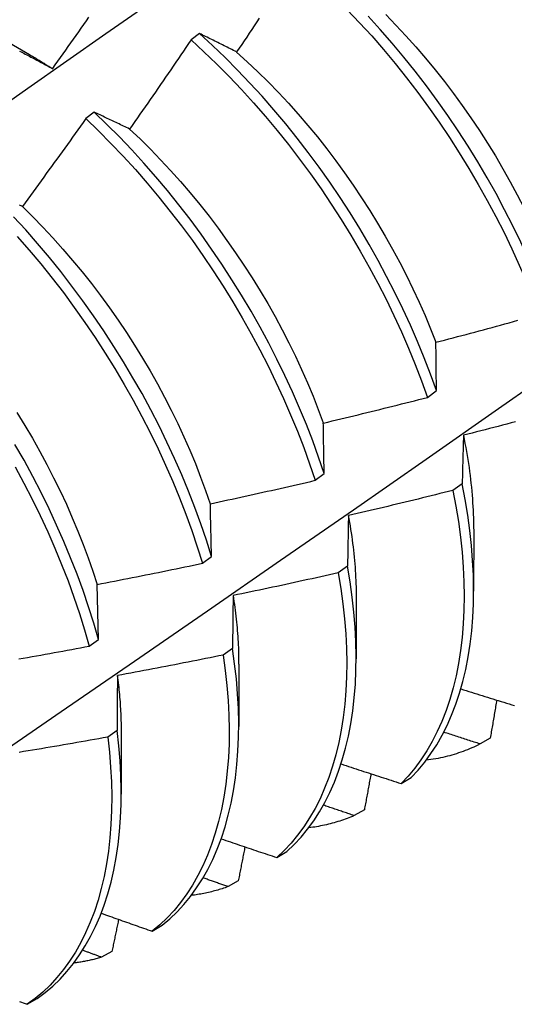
# Model space of a CAD drawing. Header units: inches. Extents: x 21 to 181, y 13 to 124.
# Tile 81 of 88: x 165.376 to 165.523, y 78.836 to 79.128. Entities that reach past the tile are written whole.
import ezdxf

# ---------------------------------------------------------------- set-up
doc = ezdxf.new("R2010")
doc.units = ezdxf.units.IN
doc.header["$MEASUREMENT"] = 0
doc.layers.add('Visible Edges(ANSI)', color=7, linetype='Continuous', lineweight=25)

msp = doc.modelspace()

# ---------------------------------------------------------------- linework, layer by layer
at = {"layer": 'Visible Edges(ANSI)'}
for p, q in [((165.36336, 79.12715), (165.37931, 79.11792)), ((165.42967, 79.12407), (165.42715, 79.12219)), ((165.39846, 79.10075), (165.39594, 79.09886)), ((165.49716, 79.01626), (165.49985, 79.01825)), ((165.46389, 78.99167), (165.46658, 78.99365)), ((165.50748, 78.99066), (165.50474, 78.98868)), ((165.51088, 78.97722), (165.51086, 78.95878)), ((165.43051, 78.96709), (165.43321, 78.96907)), ((165.47352, 78.96623), (165.47077, 78.96426)), ((165.39972, 78.94451), (165.39931, 78.96083)), ((165.47608, 78.95718), (165.47606, 78.93875)), ((165.39701, 78.94253), (165.39972, 78.94451)), ((165.43944, 78.94185), (165.43668, 78.93988)), ((165.44128, 78.93715), (165.44126, 78.91871)), ((165.40524, 78.91752), (165.40247, 78.91555)), ((165.40648, 78.91711), (165.40646, 78.89867)), ((165.51577, 78.91525), (165.51276, 78.91353)), ((165.48939, 78.90182), (165.49236, 78.9036)), ((165.47849, 78.89402), (165.47547, 78.89231)), ((165.45255, 78.87986), (165.45553, 78.88163)), ((165.44113, 78.87293), (165.43811, 78.87124)), ((165.41562, 78.85805), (165.41861, 78.85981)), ((165.40369, 78.852), (165.40066, 78.85032)), ((165.37859, 78.83637), (165.38159, 78.83812))]:
    msp.add_line(p, q, dxfattribs=at)
at = {"layer": 'Visible Edges(ANSI)', "flags": 128}
for points in [[(165.35575, 79.09171), (165.37883, 79.10794), (165.4019, 79.12411), (165.42497, 79.14023), (165.44803, 79.15628), (165.47109, 79.17228), (165.49414, 79.18821)], [(165.47344, 79.13116), (165.47708, 79.12731), (165.48067, 79.12336), (165.48418, 79.11932), (165.48763, 79.11518), (165.491, 79.11095), (165.4943, 79.10665), (165.49751, 79.10226), (165.50064, 79.0978), (165.50368, 79.09328), (165.50662, 79.0887), (165.50947, 79.08406), (165.51223, 79.07938), (165.51488, 79.07465), (165.51742, 79.06988), (165.51986, 79.06509), (165.52218, 79.06027), (165.52439, 79.05543), (165.52649, 79.05058), (165.52847, 79.04572), (165.53033, 79.04086)], [(165.48482, 79.12973), (165.48784, 79.12661), (165.49082, 79.12341), (165.49375, 79.12014), (165.49662, 79.11679), (165.49944, 79.11337), (165.50219, 79.10989), (165.50488, 79.10635), (165.50751, 79.10274), (165.51007, 79.09909), (165.51255, 79.09538), (165.51496, 79.09163), (165.51729, 79.08783), (165.51954, 79.084), (165.52171, 79.08013), (165.52379, 79.07624), (165.5258, 79.07232), (165.52771, 79.06838), (165.52954, 79.06443), (165.53128, 79.06047), (165.53292, 79.0565)], [(165.38617, 79.11369), (165.38694, 79.11478), (165.38771, 79.11586), (165.38848, 79.11695), (165.38925, 79.11803), (165.39002, 79.11912), (165.39079, 79.12021), (165.39156, 79.12129), (165.39233, 79.12238), (165.39309, 79.12347), (165.39386, 79.12456), (165.39462, 79.12565), (165.39539, 79.12674), (165.39615, 79.12783), (165.39691, 79.12893)], [(165.44734, 79.12863), (165.4466, 79.12751), (165.44586, 79.1264), (165.44512, 79.12529), (165.44438, 79.12417), (165.44364, 79.12306), (165.4429, 79.12195), (165.44215, 79.12084), (165.44141, 79.11973), (165.44066, 79.11862)], [(165.533, 79.04285), (165.53113, 79.04771), (165.52915, 79.05257), (165.52704, 79.05742), (165.52482, 79.06226), (165.52249, 79.06707), (165.52004, 79.07187), (165.51749, 79.07663), (165.51483, 79.08135), (165.51207, 79.08604), (165.50921, 79.09067), (165.50626, 79.09525), (165.50321, 79.09976), (165.50008, 79.10422), (165.49686, 79.10859), (165.49356, 79.1129), (165.49018, 79.11712), (165.48673, 79.12125), (165.48321, 79.12529), (165.47962, 79.12923)], [(165.44066, 79.11862), (165.4402, 79.11886), (165.43973, 79.11909), (165.43926, 79.11932), (165.4388, 79.11956), (165.43833, 79.11979), (165.43787, 79.12002), (165.43741, 79.12025), (165.43695, 79.12048), (165.43649, 79.12071), (165.43603, 79.12094), (165.43557, 79.12117), (165.43511, 79.1214), (165.43465, 79.12163), (165.43419, 79.12185), (165.43374, 79.12208), (165.43328, 79.1223), (165.43283, 79.12253), (165.43238, 79.12275), (165.43192, 79.12297), (165.43147, 79.12319), (165.43102, 79.12342), (165.43057, 79.12364), (165.43012, 79.12386), (165.42967, 79.12407)], [(165.49985, 79.01825), (165.4981, 79.0231), (165.49622, 79.02796), (165.49423, 79.03282), (165.49211, 79.03767), (165.48989, 79.0425), (165.48755, 79.04732), (165.48509, 79.05211), (165.48254, 79.05687), (165.47987, 79.06159), (165.47711, 79.06627), (165.47424, 79.0709), (165.47128, 79.07548), (165.46823, 79.07999), (165.46509, 79.08444), (165.46187, 79.08881), (165.45856, 79.09311), (165.45518, 79.09733), (165.45172, 79.10145), (165.4482, 79.10548), (165.44461, 79.10942), (165.44095, 79.11325), (165.43725, 79.11697), (165.43348, 79.12058), (165.42967, 79.12407)], [(165.42715, 79.12219), (165.4264, 79.12109), (165.42565, 79.11998), (165.4249, 79.11887), (165.42415, 79.11777), (165.4234, 79.11666), (165.42265, 79.11556), (165.42189, 79.11445), (165.42114, 79.11335), (165.42038, 79.11225), (165.41963, 79.11115), (165.41887, 79.11005), (165.41811, 79.10894), (165.41735, 79.10784), (165.41659, 79.10675), (165.41583, 79.10565), (165.41507, 79.10455), (165.41431, 79.10345), (165.41355, 79.10235), (165.41278, 79.10126), (165.41202, 79.10016), (165.41125, 79.09907), (165.41049, 79.09797), (165.40972, 79.09688), (165.40895, 79.09579)], [(165.42715, 79.12219), (165.43096, 79.11869), (165.43472, 79.11507), (165.43842, 79.11134), (165.44207, 79.1075), (165.44566, 79.10356), (165.44918, 79.09952), (165.45263, 79.09539), (165.456, 79.09117), (165.4593, 79.08686), (165.46252, 79.08248), (165.46566, 79.07803), (165.4687, 79.07351), (165.47165, 79.06893), (165.47451, 79.0643), (165.47727, 79.05962), (165.47992, 79.05489), (165.48247, 79.05013), (165.48492, 79.04534), (165.48725, 79.04052), (165.48947, 79.03568), (165.49157, 79.03083), (165.49356, 79.02597), (165.49542, 79.02111), (165.49716, 79.01626)], [(165.37637, 79.11888), (165.37679, 79.11867), (165.37721, 79.11845), (165.37762, 79.11823), (165.37804, 79.11801), (165.37847, 79.11779), (165.37889, 79.11757), (165.37931, 79.11735), (165.37973, 79.11713), (165.38016, 79.11691), (165.38058, 79.11668), (165.38101, 79.11646), (165.38143, 79.11623), (165.38186, 79.11601), (165.38229, 79.11578), (165.38271, 79.11555), (165.38314, 79.11532), (165.38357, 79.11509), (165.384, 79.11486), (165.38444, 79.11463), (165.38487, 79.1144), (165.3853, 79.11416), (165.38573, 79.11393), (165.38617, 79.11369)], [(165.44065, 79.11857), (165.4438, 79.11572), (165.44691, 79.11278), (165.44998, 79.10976), (165.45301, 79.10665), (165.45598, 79.10346), (165.45891, 79.10019), (165.46178, 79.09685), (165.46459, 79.09343), (165.46734, 79.08994), (165.47003, 79.0864), (165.47265, 79.08279), (165.4752, 79.07912), (165.47768, 79.07541), (165.48009, 79.07165), (165.48242, 79.06785), (165.48468, 79.06402), (165.48685, 79.06015), (165.48895, 79.05625), (165.49096, 79.05234), (165.49288, 79.0484), (165.49472, 79.04445), (165.49647, 79.04049), (165.49812, 79.03653), (165.49968, 79.03257)], [(165.37931, 79.11785), (165.3796, 79.11769), (165.37988, 79.11752), (165.38017, 79.11735), (165.38045, 79.11718), (165.38074, 79.11701), (165.38103, 79.11684), (165.38131, 79.11667), (165.3816, 79.1165), (165.38188, 79.11633), (165.38217, 79.11615), (165.38246, 79.11598), (165.38274, 79.1158), (165.38303, 79.11563), (165.38331, 79.11545), (165.3836, 79.11527), (165.38388, 79.11509), (165.38417, 79.11491), (165.38445, 79.11473), (165.38474, 79.11455), (165.38503, 79.11437), (165.38531, 79.11419), (165.3856, 79.114), (165.38588, 79.11382), (165.38616, 79.11363)], [(165.40895, 79.09579), (165.40851, 79.096), (165.40806, 79.09622), (165.40761, 79.09643), (165.40717, 79.09664), (165.40673, 79.09686), (165.40628, 79.09707), (165.40584, 79.09728), (165.4054, 79.09749), (165.40496, 79.0977), (165.40452, 79.09791), (165.40408, 79.09812), (165.40365, 79.09832), (165.40321, 79.09853), (165.40277, 79.09874), (165.40234, 79.09894), (165.40191, 79.09915), (165.40147, 79.09935), (165.40104, 79.09955), (165.40061, 79.09975), (165.40018, 79.09996), (165.39975, 79.10016), (165.39932, 79.10036), (165.39889, 79.10056), (165.39846, 79.10075)], [(165.46658, 78.99365), (165.46495, 78.9985), (165.46319, 79.00335), (165.46131, 79.00821), (165.45931, 79.01307), (165.45719, 79.01791), (165.45495, 79.02275), (165.45261, 79.02757), (165.45015, 79.03236), (165.44758, 79.03711), (165.44491, 79.04183), (165.44214, 79.04651), (165.43927, 79.05114), (165.43631, 79.05571), (165.43325, 79.06022), (165.43011, 79.06466), (165.42688, 79.06903), (165.42357, 79.07332), (165.42018, 79.07753), (165.41672, 79.08165), (165.41319, 79.08568), (165.40959, 79.08961), (165.40594, 79.09343), (165.40223, 79.09715), (165.39846, 79.10075)], [(165.39594, 79.09886), (165.39517, 79.09777), (165.39439, 79.09668), (165.39362, 79.09559), (165.39285, 79.0945), (165.39207, 79.09342), (165.3913, 79.09233), (165.39052, 79.09124), (165.38974, 79.09016), (165.38897, 79.08907), (165.38819, 79.08798), (165.38741, 79.0869), (165.38663, 79.08582), (165.38585, 79.08473), (165.38507, 79.08365), (165.38428, 79.08257), (165.3835, 79.08149), (165.38272, 79.08041), (165.38193, 79.07933), (165.38115, 79.07825), (165.38036, 79.07717), (165.37957, 79.07609), (165.37878, 79.07501), (165.37799, 79.07394), (165.37721, 79.07286)], [(165.39594, 79.09886), (165.3997, 79.09525), (165.40341, 79.09153), (165.40706, 79.0877), (165.41065, 79.08376), (165.41417, 79.07973), (165.41763, 79.0756), (165.42101, 79.07138), (165.42431, 79.06708), (165.42754, 79.06271), (165.43067, 79.05826), (165.43372, 79.05374), (165.43668, 79.04917), (165.43954, 79.04454), (165.44231, 79.03986), (165.44497, 79.03513), (165.44753, 79.03037), (165.44998, 79.02558), (165.45231, 79.02076), (165.45454, 79.01593), (165.45665, 79.01108), (165.45864, 79.00622), (165.46052, 79.00136), (165.46227, 78.99651), (165.46389, 78.99167)], [(165.40895, 79.09577), (165.41206, 79.09284), (165.41512, 79.08981), (165.41814, 79.08669), (165.42111, 79.08349), (165.42404, 79.08022), (165.4269, 79.07686), (165.42971, 79.07344), (165.43247, 79.06995), (165.43516, 79.0664), (165.43778, 79.06279), (165.44034, 79.05913), (165.44283, 79.05542), (165.44525, 79.05167), (165.44759, 79.04787), (165.44986, 79.04404), (165.45204, 79.04018), (165.45414, 79.03629), (165.45615, 79.03238), (165.45808, 79.02844), (165.45991, 79.0245), (165.46165, 79.02054), (165.4633, 79.01658), (165.46485, 79.01262), (165.4663, 79.00866)], [(165.37721, 79.07286), (165.37678, 79.07306), (165.37635, 79.07325)], [(165.37718, 79.07284), (165.38025, 79.0698), (165.38327, 79.06669), (165.38625, 79.06349), (165.38918, 79.06021), (165.39205, 79.05686), (165.39487, 79.05345), (165.39763, 79.04997), (165.40033, 79.04642), (165.40296, 79.04282), (165.40552, 79.03917), (165.40801, 79.03546), (165.41043, 79.03171), (165.41277, 79.02792), (165.41503, 79.0241), (165.41721, 79.02023), (165.4193, 79.01634), (165.4213, 79.01243), (165.42322, 79.00849), (165.42505, 79.00455), (165.42679, 79.00059), (165.42844, 78.99662), (165.42999, 78.99265), (165.43145, 78.98869), (165.43281, 78.98474)], [(165.43321, 78.96907), (165.43169, 78.9739), (165.43005, 78.97874), (165.42828, 78.9836), (165.42639, 78.98846), (165.42439, 78.99331), (165.42226, 78.99816), (165.42002, 79.003), (165.41766, 79.00781), (165.4152, 79.0126), (165.41263, 79.01736), (165.40995, 79.02207), (165.40717, 79.02675), (165.4043, 79.03137), (165.40133, 79.03594), (165.39827, 79.04044), (165.39512, 79.04488), (165.39188, 79.04925), (165.38857, 79.05354), (165.38518, 79.05774), (165.38171, 79.06186), (165.37818, 79.06588), (165.37458, 79.0698)], [(165.37564, 79.06396), (165.37917, 79.05993), (165.38262, 79.05581), (165.38601, 79.05159), (165.38932, 79.0473), (165.39255, 79.04293), (165.39569, 79.03848), (165.39875, 79.03397), (165.40171, 79.0294), (165.40458, 79.02477), (165.40735, 79.0201), (165.41002, 79.01538), (165.41258, 79.01062), (165.41503, 79.00583), (165.41738, 79.00101), (165.41961, 78.99618), (165.42173, 78.99133), (165.42373, 78.98647), (165.42561, 78.98161), (165.42737, 78.97676), (165.429, 78.97191), (165.43051, 78.96709)], [(165.36695, 78.90821), (165.38869, 78.92312), (165.41038, 78.93805), (165.43204, 78.953), (165.45366, 78.96796), (165.47523, 78.98294), (165.49677, 78.99794), (165.51827, 79.01295), (165.53973, 79.02797), (165.56115, 79.04301), (165.58252, 79.05806)], [(165.4997, 79.03257), (165.50098, 79.03291), (165.50226, 79.03324), (165.50354, 79.03358), (165.50482, 79.03391), (165.5061, 79.03425), (165.50737, 79.03459), (165.50865, 79.03493), (165.50993, 79.03527), (165.51121, 79.03561), (165.51248, 79.03595), (165.51376, 79.0363), (165.51504, 79.03664), (165.51631, 79.03699), (165.51759, 79.03733), (165.51886, 79.03768), (165.52014, 79.03803), (165.52141, 79.03838), (165.52269, 79.03873), (165.52396, 79.03909)], [(165.49985, 79.01825), (165.49984, 79.01886), (165.49983, 79.01946), (165.49983, 79.02007), (165.49982, 79.02068), (165.49981, 79.02128), (165.4998, 79.02189), (165.4998, 79.02249), (165.49979, 79.02309), (165.49978, 79.02369), (165.49978, 79.02429), (165.49977, 79.02489), (165.49977, 79.02549), (165.49976, 79.02608), (165.49975, 79.02668), (165.49975, 79.02727), (165.49974, 79.02787), (165.49974, 79.02846), (165.49973, 79.02905), (165.49972, 79.02964), (165.49972, 79.03023), (165.49971, 79.03082), (165.49971, 79.0314), (165.4997, 79.03199), (165.4997, 79.03257)], [(165.46633, 79.00865), (165.46762, 79.00895), (165.46891, 79.00926), (165.4702, 79.00957), (165.47148, 79.00987), (165.47277, 79.01018), (165.47406, 79.01049), (165.47534, 79.0108), (165.47663, 79.01112), (165.47791, 79.01143), (165.4792, 79.01174), (165.48049, 79.01206), (165.48177, 79.01238), (165.48305, 79.01269), (165.48434, 79.01301), (165.48562, 79.01333), (165.48691, 79.01365), (165.48819, 79.01398), (165.48947, 79.0143), (165.49076, 79.01462), (165.49204, 79.01495), (165.49332, 79.01527), (165.4946, 79.0156), (165.49588, 79.01593), (165.49716, 79.01626)], [(165.37557, 79.01176), (165.3779, 79.00796), (165.38016, 79.00413), (165.38234, 79.00026), (165.38443, 78.99637), (165.38645, 78.99245), (165.38837, 78.98851), (165.39021, 78.98456), (165.39196, 78.9806), (165.39362, 78.97664), (165.39518, 78.97267), (165.39665, 78.96871), (165.39802, 78.96476), (165.39929, 78.96082)], [(165.46658, 78.99365), (165.46657, 78.99429), (165.46656, 78.99493), (165.46655, 78.99556), (165.46654, 78.99619), (165.46653, 78.99683), (165.46652, 78.99746), (165.4665, 78.99809), (165.46649, 78.99872), (165.46648, 78.99935), (165.46647, 78.99998), (165.46646, 79.0006), (165.46645, 79.00123), (165.46644, 79.00185), (165.46643, 79.00247), (165.46642, 79.0031), (165.46641, 79.00372), (165.4664, 79.00434), (165.46639, 79.00496), (165.46638, 79.00558), (165.46637, 79.00619), (165.46636, 79.00681), (165.46635, 79.00742), (165.46634, 79.00804), (165.46633, 79.00865)], [(165.52324, 79.009), (165.52196, 79.00867), (165.52068, 79.00833), (165.5194, 79.00799), (165.51812, 79.00766), (165.51683, 79.00733), (165.51555, 79.00699), (165.51427, 79.00666), (165.51298, 79.00633), (165.5117, 79.006), (165.51041, 79.00568), (165.50913, 79.00535), (165.50784, 79.00503)], [(165.50784, 79.00503), (165.50783, 79.00444), (165.50781, 79.00385), (165.50779, 79.00326), (165.50777, 79.00267), (165.50776, 79.00208), (165.50774, 79.00149), (165.50772, 79.0009), (165.50771, 79.0003), (165.50769, 78.99971), (165.50768, 78.99911), (165.50766, 78.99851), (165.50765, 78.99792), (165.50763, 78.99732), (165.50762, 78.99672), (165.5076, 78.99612), (165.50759, 78.99551), (165.50757, 78.99491), (165.50756, 78.99431), (165.50755, 78.9937), (165.50753, 78.99309), (165.50752, 78.99249), (165.50751, 78.99188), (165.50749, 78.99127), (165.50748, 78.99066)], [(165.50781, 79.00505), (165.50805, 79.00384), (165.50829, 79.00263), (165.50852, 79.00142), (165.50873, 79.00022), (165.50894, 78.99903), (165.50913, 78.99783), (165.50931, 78.99665), (165.50949, 78.99546), (165.50965, 78.99428), (165.5098, 78.99311), (165.50994, 78.99194), (165.51007, 78.99078), (165.51019, 78.98962), (165.5103, 78.98846), (165.5104, 78.98732), (165.51049, 78.98617), (165.51057, 78.98504), (165.51064, 78.98391), (165.5107, 78.98278), (165.51074, 78.98166), (165.51078, 78.98055), (165.5108, 78.97945), (165.51082, 78.97835), (165.51083, 78.97725)], [(165.39972, 78.94451), (165.39832, 78.94932), (165.3968, 78.95415), (165.39515, 78.95899), (165.39338, 78.96385), (165.39148, 78.96871), (165.38946, 78.97356), (165.38733, 78.97841), (165.38508, 78.98324), (165.38272, 78.98806), (165.38025, 78.99284), (165.37767, 78.9976), (165.37499, 79.00231)], [(165.37506, 78.99562), (165.37763, 78.99086), (165.38009, 78.98607), (165.38245, 78.98126), (165.38469, 78.97642), (165.38681, 78.97158), (165.38882, 78.96672), (165.3907, 78.96186), (165.39247, 78.95701), (165.39411, 78.95216), (165.39562, 78.94733), (165.39701, 78.94253)], [(165.43287, 78.98473), (165.43416, 78.98501), (165.43546, 78.98529), (165.43676, 78.98556), (165.43805, 78.98584), (165.43935, 78.98613), (165.44064, 78.98641), (165.44193, 78.98669), (165.44323, 78.98697), (165.44452, 78.98726), (165.44582, 78.98755), (165.44711, 78.98783), (165.4484, 78.98812), (165.44969, 78.98841), (165.45099, 78.9887), (165.45228, 78.98899), (165.45357, 78.98929), (165.45486, 78.98958), (165.45615, 78.98987), (165.45744, 78.99017), (165.45873, 78.99047), (165.46002, 78.99077), (165.46131, 78.99106), (165.4626, 78.99136), (165.46389, 78.99167)], [(165.49236, 78.9036), (165.49442, 78.9058), (165.49637, 78.90816), (165.4982, 78.91066), (165.49992, 78.91331), (165.50152, 78.9161), (165.50299, 78.91903), (165.50435, 78.9221), (165.50558, 78.9253), (165.50669, 78.92862), (165.50767, 78.93207), (165.50852, 78.93564), (165.50924, 78.93933), (165.50983, 78.94312), (165.51029, 78.94702), (165.51061, 78.95102), (165.5108, 78.95511), (165.51086, 78.9593), (165.51078, 78.96357), (165.51056, 78.96791), (165.51021, 78.97234), (165.50973, 78.97683), (165.50912, 78.98138), (165.50836, 78.98599), (165.50748, 78.99066)], [(165.50474, 78.98868), (165.50346, 78.98836), (165.50217, 78.98804), (165.50088, 78.98772), (165.49959, 78.9874), (165.49831, 78.98708), (165.49702, 78.98676), (165.49573, 78.98645), (165.49444, 78.98613), (165.49315, 78.98582), (165.49186, 78.98551), (165.49057, 78.9852), (165.48928, 78.98489), (165.48799, 78.98458), (165.4867, 78.98427), (165.48541, 78.98396), (165.48412, 78.98366), (165.48283, 78.98335), (165.48154, 78.98305), (165.48024, 78.98275), (165.47895, 78.98245), (165.47766, 78.98215), (165.47637, 78.98185), (165.47507, 78.98155), (165.47378, 78.98125)], [(165.50474, 78.98868), (165.50561, 78.98402), (165.50635, 78.97942), (165.50696, 78.97487), (165.50743, 78.97038), (165.50777, 78.96596), (165.50798, 78.96162), (165.50804, 78.95736), (165.50798, 78.95318), (165.50778, 78.94909), (165.50744, 78.9451), (165.50698, 78.94121), (165.50638, 78.93742), (165.50565, 78.93375), (165.50479, 78.93019), (165.5038, 78.92675), (165.50268, 78.92343), (165.50144, 78.92024), (165.50007, 78.91718), (165.49859, 78.91426), (165.49698, 78.91148), (165.49525, 78.90884), (165.49341, 78.90635), (165.49145, 78.90401), (165.48939, 78.90182)], [(165.43321, 78.96907), (165.43319, 78.96974), (165.43318, 78.9704), (165.43316, 78.97106), (165.43315, 78.97172), (165.43314, 78.97238), (165.43312, 78.97304), (165.43311, 78.9737), (165.43309, 78.97436), (165.43308, 78.97502), (165.43306, 78.97567), (165.43305, 78.97632), (165.43303, 78.97698), (165.43302, 78.97763), (165.43301, 78.97828), (165.43299, 78.97893), (165.43298, 78.97958), (165.43296, 78.98023), (165.43295, 78.98087), (165.43294, 78.98152), (165.43292, 78.98216), (165.43291, 78.98281), (165.4329, 78.98345), (165.43288, 78.98409), (165.43287, 78.98473)], [(165.47378, 78.98125), (165.47377, 78.98064), (165.47375, 78.98003), (165.47374, 78.97941), (165.47373, 78.97879), (165.47371, 78.97817), (165.4737, 78.97755), (165.47369, 78.97693), (165.47368, 78.97631), (165.47367, 78.97569), (165.47366, 78.97507), (165.47365, 78.97444), (165.47363, 78.97382), (165.47362, 78.97319), (165.47361, 78.97256), (165.4736, 78.97193), (165.47359, 78.97131), (165.47358, 78.97067), (165.47357, 78.97004), (165.47356, 78.96941), (165.47355, 78.96878), (165.47354, 78.96814), (165.47354, 78.96751), (165.47353, 78.96687), (165.47352, 78.96623)], [(165.47372, 78.98127), (165.47391, 78.98023), (165.47409, 78.97918), (165.47427, 78.97814), (165.47443, 78.9771), (165.47459, 78.97607), (165.47474, 78.97504), (165.47488, 78.97401), (165.47502, 78.97298), (165.47514, 78.97196), (165.47526, 78.97095), (165.47537, 78.96994), (165.47547, 78.96893), (165.47557, 78.96793), (165.47565, 78.96693), (165.47573, 78.96593), (165.4758, 78.96494), (165.47586, 78.96395), (165.47591, 78.96297), (165.47596, 78.962), (165.476, 78.96103), (165.47603, 78.96006), (165.47605, 78.9591), (165.47606, 78.95814), (165.47606, 78.95719)], [(165.39931, 78.96083), (165.40061, 78.96108), (165.40192, 78.96133), (165.40322, 78.96158), (165.40452, 78.96183), (165.40582, 78.96208), (165.40713, 78.96233), (165.40843, 78.96259), (165.40973, 78.96285), (165.41103, 78.9631), (165.41233, 78.96336), (165.41363, 78.96362), (165.41493, 78.96388), (165.41623, 78.96414), (165.41753, 78.9644), (165.41883, 78.96467), (165.42013, 78.96493), (165.42142, 78.9652), (165.42272, 78.96546), (165.42402, 78.96573), (165.42532, 78.966), (165.42662, 78.96627), (165.42791, 78.96654), (165.42921, 78.96681), (165.43051, 78.96709)], [(165.45553, 78.88163), (165.45769, 78.88369), (165.45974, 78.8859), (165.46168, 78.88826), (165.4635, 78.89077), (165.46522, 78.89343), (165.46681, 78.89623), (165.46828, 78.89917), (165.46963, 78.90224), (165.47085, 78.90545), (165.47195, 78.90879), (165.47293, 78.91224), (165.47377, 78.91582), (165.47448, 78.91951), (165.47506, 78.92331), (165.47551, 78.92721), (165.47583, 78.93122), (165.47601, 78.93532), (165.47606, 78.93951), (165.47597, 78.94378), (165.47575, 78.94814), (165.47539, 78.95256), (165.4749, 78.95706), (165.47428, 78.96162), (165.47352, 78.96623)], [(165.47077, 78.96426), (165.46947, 78.96397), (165.46818, 78.96367), (165.46688, 78.96338), (165.46559, 78.96309), (165.46429, 78.9628), (165.46299, 78.96251), (165.4617, 78.96223), (165.4604, 78.96194), (165.4591, 78.96166), (165.45781, 78.96137), (165.45651, 78.96109), (165.45521, 78.96081), (165.45391, 78.96053), (165.45261, 78.96025), (165.45131, 78.95997), (165.45002, 78.9597), (165.44872, 78.95942), (165.44742, 78.95915), (165.44612, 78.95887), (165.44482, 78.9586), (165.44352, 78.95833), (165.44221, 78.95806), (165.44091, 78.95779), (165.43961, 78.95752)], [(165.47077, 78.96426), (165.47152, 78.95965), (165.47213, 78.9551), (165.47261, 78.95061), (165.47296, 78.94618), (165.47317, 78.94184), (165.47325, 78.93757), (165.47319, 78.93339), (165.473, 78.92929), (165.47267, 78.92529), (165.47221, 78.9214), (165.47162, 78.91761), (165.4709, 78.91392), (165.47005, 78.91036), (165.46906, 78.90691), (165.46795, 78.90358), (165.46672, 78.90039), (165.46536, 78.89732), (165.46388, 78.89439), (165.46228, 78.8916), (165.46056, 78.88896), (165.45872, 78.88646), (165.45678, 78.88411), (165.45472, 78.88191), (165.45255, 78.87986)], [(165.43961, 78.95752), (165.4396, 78.95688), (165.43959, 78.95624), (165.43959, 78.9556), (165.43958, 78.95495), (165.43957, 78.95431), (165.43956, 78.95366), (165.43955, 78.95301), (165.43954, 78.95236), (165.43954, 78.95171), (165.43953, 78.95106), (165.43952, 78.95041), (165.43951, 78.94976), (165.43951, 78.94911), (165.4395, 78.94845), (165.43949, 78.9478), (165.43948, 78.94714), (165.43948, 78.94648), (165.43947, 78.94582), (165.43947, 78.94516), (165.43946, 78.9445), (165.43945, 78.94384), (165.43945, 78.94318), (165.43944, 78.94251), (165.43944, 78.94185)], [(165.4396, 78.95752), (165.43973, 78.95664), (165.43987, 78.95576), (165.43999, 78.95488), (165.44011, 78.95401), (165.44023, 78.95314), (165.44034, 78.95227), (165.44044, 78.9514), (165.44053, 78.95054), (165.44062, 78.94968), (165.44071, 78.94882), (165.44079, 78.94797), (165.44086, 78.94712), (165.44092, 78.94627), (165.44098, 78.94543), (165.44104, 78.94459), (165.44109, 78.94375), (165.44113, 78.94291), (165.44116, 78.94208), (165.44119, 78.94126), (165.44122, 78.94043), (165.44124, 78.93961), (165.44125, 78.9388), (165.44125, 78.93798), (165.44125, 78.93718)], [(165.37612, 78.93873), (165.37743, 78.93896), (165.37874, 78.93919), (165.38005, 78.93943), (165.38135, 78.93966), (165.38266, 78.93989), (165.38396, 78.94013), (165.38527, 78.94036), (165.38658, 78.9406), (165.38788, 78.94083), (165.38919, 78.94107), (165.39049, 78.94131), (165.3918, 78.94155), (165.3931, 78.9418), (165.3944, 78.94204), (165.39571, 78.94228), (165.39701, 78.94253)], [(165.41861, 78.85981), (165.42086, 78.86171), (165.42301, 78.86378), (165.42506, 78.86599), (165.42699, 78.86837), (165.42881, 78.87089), (165.43051, 78.87355), (165.4321, 78.87636), (165.43356, 78.87931), (165.43491, 78.88239), (165.43613, 78.88561), (165.43722, 78.88895), (165.43818, 78.89241), (165.43902, 78.896), (165.43972, 78.89969), (165.44029, 78.9035), (165.44073, 78.90741), (165.44104, 78.91142), (165.44122, 78.91553), (165.44126, 78.91972), (165.44116, 78.924), (165.44093, 78.92836), (165.44057, 78.93279), (165.44007, 78.93729), (165.43944, 78.94185)], [(165.43668, 78.93988), (165.43537, 78.93962), (165.43407, 78.93935), (165.43277, 78.93909), (165.43147, 78.93883), (165.43016, 78.93857), (165.42886, 78.93831), (165.42755, 78.93805), (165.42625, 78.93779), (165.42495, 78.93754), (165.42364, 78.93728), (165.42234, 78.93703), (165.42103, 78.93678), (165.41972, 78.93653), (165.41842, 78.93628), (165.41711, 78.93603), (165.41581, 78.93578), (165.4145, 78.93553), (165.41319, 78.93529), (165.41188, 78.93504), (165.41058, 78.9348), (165.40927, 78.93455), (165.40796, 78.93431), (165.40665, 78.93407), (165.40535, 78.93383)], [(165.43668, 78.93988), (165.4373, 78.93532), (165.43779, 78.93083), (165.43814, 78.9264), (165.43836, 78.92205), (165.43845, 78.91778), (165.4384, 78.91359), (165.43821, 78.90949), (165.43789, 78.90549), (165.43744, 78.90159), (165.43686, 78.89779), (165.43615, 78.8941), (165.4353, 78.89053), (165.43433, 78.88707), (165.43323, 78.88374), (165.432, 78.88053), (165.43065, 78.87746), (165.42917, 78.87452), (165.42758, 78.87173), (165.42587, 78.86907), (165.42404, 78.86656), (165.4221, 78.8642), (165.42004, 78.86199), (165.41788, 78.85994), (165.41562, 78.85805)], [(165.40535, 78.93383), (165.40534, 78.93317), (165.40533, 78.9325), (165.40533, 78.93183), (165.40532, 78.93116), (165.40532, 78.93048), (165.40531, 78.92981), (165.40531, 78.92914), (165.4053, 78.92846), (165.4053, 78.92778), (165.40529, 78.92711), (165.40529, 78.92643), (165.40528, 78.92575), (165.40528, 78.92507), (165.40527, 78.92439), (165.40527, 78.92371), (165.40526, 78.92302), (165.40526, 78.92234), (165.40526, 78.92165), (165.40525, 78.92097), (165.40525, 78.92028), (165.40525, 78.91959), (165.40524, 78.9189), (165.40524, 78.91821), (165.40524, 78.91752)], [(165.40531, 78.93386), (165.4054, 78.93314), (165.40549, 78.93242), (165.40557, 78.93171), (165.40565, 78.93099), (165.40573, 78.93028), (165.4058, 78.92957), (165.40587, 78.92886), (165.40594, 78.92815), (165.406, 78.92745), (165.40605, 78.92675), (165.40611, 78.92604), (165.40615, 78.92535), (165.4062, 78.92465), (165.40624, 78.92396), (165.40628, 78.92326), (165.40631, 78.92258), (165.40634, 78.92189), (165.40636, 78.9212), (165.40638, 78.92052), (165.4064, 78.91984), (165.40641, 78.91916), (165.40642, 78.91849), (165.40642, 78.91782), (165.40643, 78.91715)], [(165.50706, 78.92984), (165.50785, 78.92959), (165.50864, 78.92934), (165.50943, 78.9291), (165.51023, 78.92885), (165.51102, 78.9286), (165.51181, 78.92835), (165.51261, 78.9281), (165.5134, 78.92785), (165.5142, 78.92761), (165.51499, 78.92736), (165.51578, 78.92711), (165.51658, 78.92686), (165.51737, 78.92662), (165.51817, 78.92637), (165.51897, 78.92612), (165.51976, 78.92588), (165.52056, 78.92563), (165.52135, 78.92539), (165.52215, 78.92514), (165.52295, 78.92489)], [(165.5177, 78.92652), (165.51762, 78.92605), (165.51754, 78.92558), (165.51746, 78.92511), (165.51738, 78.92464), (165.5173, 78.92417), (165.51722, 78.9237), (165.51714, 78.92323), (165.51706, 78.92276), (165.51698, 78.92229), (165.5169, 78.92183), (165.51682, 78.92136), (165.51674, 78.92089), (165.51666, 78.92042), (165.51658, 78.91995), (165.5165, 78.91948), (165.51642, 78.91901), (165.51634, 78.91854), (165.51626, 78.91807), (165.51618, 78.9176), (165.5161, 78.91713), (165.51601, 78.91666), (165.51593, 78.91619), (165.51585, 78.91572), (165.51577, 78.91525)], [(165.38159, 78.83812), (165.38394, 78.83987), (165.38619, 78.84179), (165.38834, 78.84386), (165.39038, 78.84609), (165.3923, 78.84847), (165.39412, 78.851), (165.39581, 78.85368), (165.39739, 78.85649), (165.39885, 78.85945), (165.40018, 78.86254), (165.40139, 78.86576), (165.40248, 78.86911), (165.40344, 78.87258), (165.40426, 78.87617), (165.40496, 78.87988), (165.40553, 78.88369), (165.40596, 78.88761), (165.40626, 78.89162), (165.40642, 78.89573), (165.40646, 78.89993), (165.40635, 78.90422), (165.40611, 78.90858), (165.40574, 78.91301), (165.40524, 78.91752)], [(165.51276, 78.91353), (165.51231, 78.91367), (165.51186, 78.91382), (165.51141, 78.91396), (165.51097, 78.91411), (165.51052, 78.91425), (165.51007, 78.9144), (165.50962, 78.91454), (165.50917, 78.91469), (165.50872, 78.91483), (165.50827, 78.91498), (165.50783, 78.91512), (165.50738, 78.91527), (165.50693, 78.91542), (165.50648, 78.91556), (165.50603, 78.91571), (165.50558, 78.91585), (165.50514, 78.916), (165.50469, 78.91615), (165.50424, 78.91629), (165.50379, 78.91644), (165.50335, 78.91659), (165.5029, 78.91673), (165.50245, 78.91688), (165.502, 78.91703)], [(165.40247, 78.91555), (165.40116, 78.91532), (165.39985, 78.91508), (165.39854, 78.91485), (165.39723, 78.91462), (165.39592, 78.91438), (165.39461, 78.91415), (165.3933, 78.91392), (165.39199, 78.9137), (165.39067, 78.91347), (165.38936, 78.91324), (165.38805, 78.91302), (165.38674, 78.91279), (165.38543, 78.91257), (165.38411, 78.91235), (165.3828, 78.91213), (165.38149, 78.91191), (165.38018, 78.91169), (165.37886, 78.91147), (165.37755, 78.91126), (165.37623, 78.91104)], [(165.40247, 78.91555), (165.40296, 78.91106), (165.40333, 78.90663), (165.40355, 78.90227), (165.40365, 78.89799), (165.4036, 78.8938), (165.40343, 78.88969), (165.40312, 78.88569), (165.40268, 78.88178), (165.4021, 78.87797), (165.40139, 78.87428), (165.40056, 78.8707), (165.39959, 78.86723), (165.3985, 78.86389), (165.39728, 78.86068), (165.39593, 78.8576), (165.39446, 78.85466), (165.39288, 78.85185), (165.39117, 78.84918), (165.38935, 78.84667), (165.38742, 78.8443), (165.38537, 78.84208), (165.38322, 78.84002), (165.38096, 78.83812), (165.37859, 78.83637)], [(165.51276, 78.91353), (165.51215, 78.91322), (165.51153, 78.91292), (165.51091, 78.91263), (165.51028, 78.91235), (165.50965, 78.91208), (165.50902, 78.91182), (165.50838, 78.91157), (165.50773, 78.91132), (165.50708, 78.91109), (165.50642, 78.91087), (165.50576, 78.91065), (165.5051, 78.91045), (165.50443, 78.91025), (165.50376, 78.91006), (165.50308, 78.90989), (165.5024, 78.90972), (165.50171, 78.90956), (165.50102, 78.90941), (165.50033, 78.90927), (165.49963, 78.90914), (165.49892, 78.90902), (165.49822, 78.9089), (165.49751, 78.9088), (165.49679, 78.90871)], [(165.47158, 78.9076), (165.47232, 78.90736), (165.47306, 78.90712), (165.4738, 78.90687), (165.47454, 78.90663), (165.47528, 78.90639), (165.47602, 78.90615), (165.47677, 78.90591), (165.47751, 78.90566), (165.47825, 78.90542), (165.47899, 78.90518), (165.47973, 78.90494), (165.48047, 78.9047), (165.48121, 78.90446), (165.48196, 78.90422), (165.4827, 78.90398), (165.48344, 78.90374), (165.48418, 78.9035), (165.48493, 78.90326), (165.48567, 78.90302), (165.48641, 78.90278), (165.48716, 78.90254), (165.4879, 78.9023), (165.48865, 78.90206), (165.48939, 78.90182)], [(165.48045, 78.90471), (165.48037, 78.90426), (165.48029, 78.90382), (165.4802, 78.90337), (165.48012, 78.90293), (165.48004, 78.90248), (165.47996, 78.90204), (165.47988, 78.90159), (165.4798, 78.90115), (165.47972, 78.9007), (165.47964, 78.90026), (165.47956, 78.89981), (165.47947, 78.89936), (165.47939, 78.89892), (165.47931, 78.89847), (165.47923, 78.89803), (165.47915, 78.89758), (165.47906, 78.89714), (165.47898, 78.89669), (165.4789, 78.89625), (165.47882, 78.8958), (165.47874, 78.89535), (165.47865, 78.89491), (165.47857, 78.89446), (165.47849, 78.89402)], [(165.47547, 78.89231), (165.47509, 78.89244), (165.47471, 78.89256), (165.47433, 78.89269), (165.47395, 78.89282), (165.47357, 78.89295), (165.47319, 78.89308), (165.47281, 78.89321), (165.47243, 78.89334), (165.47205, 78.89346), (165.47167, 78.89359), (165.47129, 78.89372), (165.47091, 78.89385), (165.47053, 78.89398), (165.47015, 78.89411), (165.46977, 78.89424), (165.46939, 78.89437), (165.46901, 78.8945), (165.46863, 78.89463), (165.46825, 78.89475), (165.46787, 78.89488), (165.4675, 78.89501), (165.46712, 78.89514), (165.46674, 78.89527), (165.46636, 78.8954)], [(165.47547, 78.89231), (165.47495, 78.89208), (165.47442, 78.89186), (165.47389, 78.89165), (165.47335, 78.89144), (165.47281, 78.89124), (165.47227, 78.89105), (165.47173, 78.89086), (165.47118, 78.89068), (165.47063, 78.89051), (165.47007, 78.89034), (165.46951, 78.89018), (165.46895, 78.89002), (165.46839, 78.88987), (165.46782, 78.88973), (165.46725, 78.8896), (165.46668, 78.88947), (165.4661, 78.88934), (165.46552, 78.88923), (165.46494, 78.88912), (165.46436, 78.88902), (165.46377, 78.88892), (165.46318, 78.88883), (165.46259, 78.88875), (165.46199, 78.88867)], [(165.43607, 78.88544), (165.43675, 78.88521), (165.43744, 78.88497), (165.43812, 78.88474), (165.43881, 78.88451), (165.43949, 78.88427), (165.44018, 78.88404), (165.44086, 78.88381), (165.44155, 78.88357), (165.44224, 78.88334), (165.44292, 78.88311), (165.44361, 78.88288), (165.4443, 78.88264), (165.44498, 78.88241), (165.44567, 78.88218), (165.44636, 78.88195), (165.44704, 78.88171), (165.44773, 78.88148), (165.44842, 78.88125), (165.44911, 78.88102), (165.4498, 78.88079), (165.45048, 78.88056), (165.45117, 78.88033), (165.45186, 78.8801), (165.45255, 78.87986)], [(165.44311, 78.88305), (165.44303, 78.88262), (165.44294, 78.8822), (165.44286, 78.88178), (165.44278, 78.88136), (165.4427, 78.88094), (165.44262, 78.88052), (165.44253, 78.8801), (165.44245, 78.87968), (165.44237, 78.87926), (165.44229, 78.87883), (165.44221, 78.87841), (165.44212, 78.87799), (165.44204, 78.87757), (165.44196, 78.87715), (165.44188, 78.87673), (165.44179, 78.87631), (165.44171, 78.87588), (165.44163, 78.87546), (165.44154, 78.87504), (165.44146, 78.87462), (165.44138, 78.8742), (165.44129, 78.87378), (165.44121, 78.87336), (165.44113, 78.87293)], [(165.43811, 78.87124), (165.4378, 78.87135), (165.43749, 78.87145), (165.43718, 78.87156), (165.43687, 78.87167), (165.43656, 78.87178), (165.43625, 78.87189), (165.43594, 78.872), (165.43563, 78.87211), (165.43532, 78.87222), (165.43502, 78.87233), (165.43471, 78.87243), (165.4344, 78.87254), (165.43409, 78.87265), (165.43378, 78.87276), (165.43347, 78.87287), (165.43316, 78.87298), (165.43285, 78.87309), (165.43255, 78.8732), (165.43224, 78.87331), (165.43193, 78.87342), (165.43162, 78.87353), (165.43131, 78.87364), (165.431, 78.87375), (165.4307, 78.87386)], [(165.43811, 78.87124), (165.43767, 78.87108), (165.43724, 78.87093), (165.4368, 78.87078), (165.43637, 78.87064), (165.43592, 78.8705), (165.43548, 78.87036), (165.43504, 78.87023), (165.43459, 78.8701), (165.43414, 78.86998), (165.43369, 78.86986), (165.43324, 78.86975), (165.43279, 78.86964), (165.43233, 78.86953), (165.43187, 78.86943), (165.43141, 78.86933), (165.43095, 78.86923), (165.43049, 78.86914), (165.43002, 78.86906), (165.42956, 78.86898), (165.42909, 78.8689), (165.42862, 78.86883), (165.42814, 78.86876), (165.42767, 78.86869), (165.42719, 78.86863)], [(165.40051, 78.86336), (165.40114, 78.86314), (165.40177, 78.86292), (165.40239, 78.8627), (165.40302, 78.86247), (165.40365, 78.86225), (165.40428, 78.86203), (165.40491, 78.86181), (165.40554, 78.86158), (165.40616, 78.86136), (165.40679, 78.86114), (165.40742, 78.86092), (165.40805, 78.8607), (165.40868, 78.86048), (165.40931, 78.86025), (165.40994, 78.86003), (165.41057, 78.85981), (165.4112, 78.85959), (165.41183, 78.85937), (165.41246, 78.85915), (165.41309, 78.85893), (165.41372, 78.85871), (165.41436, 78.85849), (165.41499, 78.85827), (165.41562, 78.85805)], [(165.40568, 78.86153), (165.4056, 78.86114), (165.40552, 78.86074), (165.40544, 78.86034), (165.40535, 78.85995), (165.40527, 78.85955), (165.40519, 78.85915), (165.40511, 78.85875), (165.40502, 78.85836), (165.40494, 78.85796), (165.40486, 78.85756), (165.40477, 78.85717), (165.40469, 78.85677), (165.40461, 78.85637), (165.40453, 78.85597), (165.40444, 78.85558), (165.40436, 78.85518), (165.40428, 78.85478), (165.40419, 78.85439), (165.40411, 78.85399), (165.40403, 78.85359), (165.40394, 78.85319), (165.40386, 78.8528), (165.40377, 78.8524), (165.40369, 78.852)], [(165.40066, 78.85032), (165.40043, 78.8504), (165.40019, 78.85049), (165.39996, 78.85057), (165.39972, 78.85066), (165.39949, 78.85075), (165.39925, 78.85083), (165.39902, 78.85092), (165.39878, 78.85101), (165.39855, 78.85109), (165.39831, 78.85118), (165.39808, 78.85126), (165.39784, 78.85135), (165.39761, 78.85144), (165.39737, 78.85152), (165.39714, 78.85161), (165.3969, 78.8517), (165.39667, 78.85178), (165.39643, 78.85187), (165.3962, 78.85196), (165.39596, 78.85204), (165.39573, 78.85213), (165.39549, 78.85221), (165.39526, 78.8523), (165.39502, 78.85239)], [(165.40066, 78.85032), (165.40033, 78.85022), (165.4, 78.85012), (165.39966, 78.85003), (165.39933, 78.84994), (165.39899, 78.84985), (165.39865, 78.84976), (165.39831, 78.84967), (165.39797, 78.84959), (165.39763, 78.84951), (165.39729, 78.84943), (165.39695, 78.84936), (165.3966, 78.84929), (165.39626, 78.84922), (165.39591, 78.84915), (165.39557, 78.84908), (165.39522, 78.84902), (165.39487, 78.84896), (165.39452, 78.8489), (165.39417, 78.84884), (165.39381, 78.84879), (165.39346, 78.84873), (165.39311, 78.84868), (165.39275, 78.84864), (165.3924, 78.84859)], [(165.37631, 78.8372), (165.37688, 78.83699), (165.37745, 78.83679), (165.37802, 78.83658), (165.37859, 78.83637)]]:
    msp.add_lwpolyline(points, dxfattribs=at)
at = {"layer": 'Visible Edges(ANSI)'}
for centre, major_axis, start_param, end_param in [((165.52844, 79.10194), (0.08271, -0.14363), 5.847071, 9.934273), ((165.52844, 79.10194), (0.07761, -0.13476), 0, 3.141593), ((165.52796, 79.10167), (-0.07761, 0.13476), 2.782688, 6.718054)]:
    msp.add_ellipse(centre, major_axis=major_axis, ratio=0.578093, start_param=start_param, end_param=end_param, dxfattribs=at)

doc.saveas('drawing.dxf')
